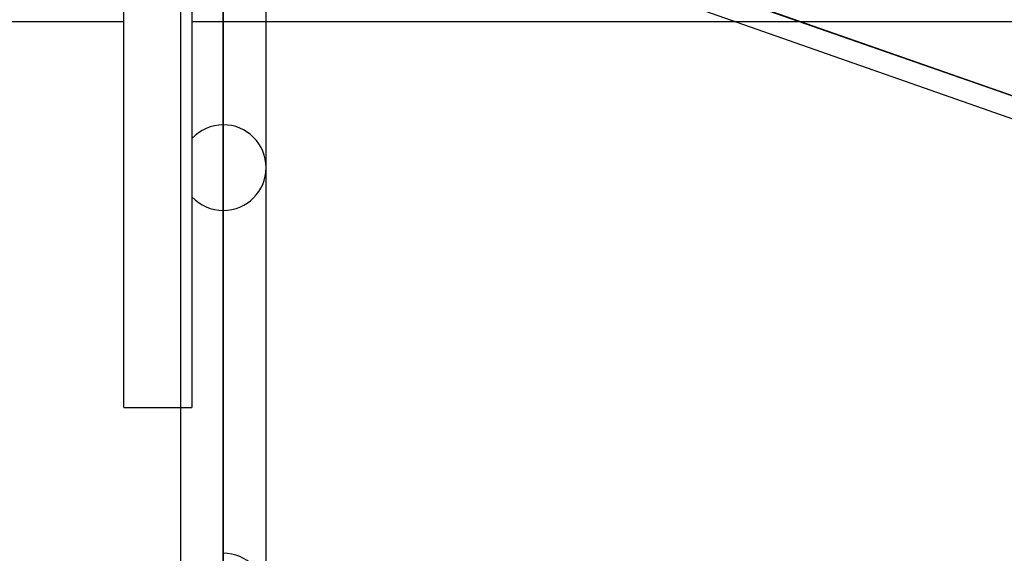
# Model space of a CAD drawing. Header units: millimetres. Extents: x -54 to 130, y -185 to 185.
# Tile 27 of 78: x 22 to 36, y -48 to -40. Entities that reach past the tile are written whole.
import ezdxf

# ---------------------------------------------------------------- set-up
doc = ezdxf.new("R2010")
doc.units = ezdxf.units.MM
doc.layers.add('MAIN-1', color=7, linetype='Continuous')
doc.layers.add('MAIN-2', color=7, linetype='Continuous')

msp = doc.modelspace()

# ---------------------------------------------------------------- linework, layer by layer
at = {"layer": 'MAIN-1'}
for p, q in [((24.013, 0), (24.013, -96.053)), ((25.282, -96.053), (25.282, 0)), ((23.171, -45.72), (23.171, 0)), ((24.647, -96.649), (24.647, 0)), ((25.282, -37.557), (36.812, -41.602)), ((23.171, -40.005), (12.483, -40.005)), ((32.26, -40.005), (25.282, -40.005)), ((23.171, -45.72), (24.013, -45.72))]:
    msp.add_line(p, q, dxfattribs=at)
at = {"layer": 'MAIN-2'}
for p, q in [((24.647, 0), (24.647, -96.649)), ((24.647, 0), (24.647, -95.81)), ((24.647, -41.529), (24.647, -31.936)), ((24.181, -32.002), (24.181, -41.733)), ((24.647, -32.837), (24.647, -42.799)), ((24.181, -34.831), (24.181, -45.72)), ((24.647, -95.81), (24.647, -35.176)), ((24.647, -47.879), (24.647, -36.442)), ((25.145, -37.173), (36.836, -41.274)), ((36.836, -41.274), (25.145, -37.173)), ((24.647, -37.271), (24.647, -49.149)), ((25.282, -40.005), (24.181, -40.005)), ((38.083, -40.005), (32.26, -40.005)), ((24.013, -45.72), (24.181, -45.72))]:
    msp.add_line(p, q, dxfattribs=at)
for centre, start, end in [((24.647, -42.164), 90.0001, 137.2442), ((24.647, -42.164), 359.9999, 90.0001), ((24.647, -42.164), 269.9999, 359.9999), ((24.647, -42.164), 222.7558, 269.9999), ((24.647, -48.514), 0, 90.0001)]:
    msp.add_arc(centre, 0.635, start, end, dxfattribs=at)

doc.saveas('drawing.dxf')
